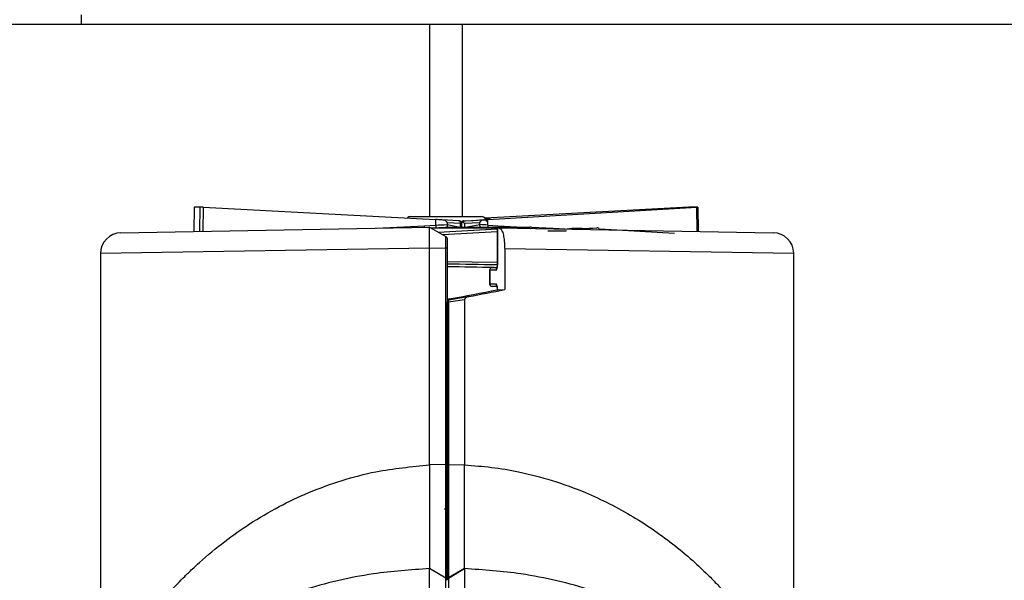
# Model space of a CAD drawing. Header units: millimetres. Extents: x 1141 to 9683, y 1625 to 6203.
# Tile 38 of 118: x 3899 to 3994, y 3996 to 4050. Entities that reach past the tile are written whole.
import ezdxf

# ---------------------------------------------------------------- set-up
doc = ezdxf.new("R2010")
doc.units = ezdxf.units.MM
doc.header["$LTSCALE"] = 25

msp = doc.modelspace()

# ---------------------------------------------------------------- linework, layer by layer
at = {"color": 7, "linetype": 'Continuous', "lineweight": 25}
for p, q in [((3905.311, 4050.258), (3905.311, 4049.31)), ((3905.311, 4049.31), (3545.311, 4049.31)), ((4151.89, 4049.31), (3905.311, 4049.31)), ((3938.724, 4049.311), (3938.724, 4030.9)), ((3941.899, 4030.9), (3941.899, 4049.311)), ((3916.14, 4031.814), (3916.102, 4029.481)), ((3916.154, 4031.815), (3916.116, 4029.481)), ((3916.682, 4029.491), (3916.72, 4031.815)), ((3917.01, 4031.804), (3916.972, 4029.496)), ((3917.01, 4031.804), (3939.308, 4030.617)), ((3963.612, 4031.804), (3944.055, 4030.763)), ((3944.305, 4030.617), (3964.35, 4031.804)), ((3964.388, 4029.487), (3964.35, 4031.804)), ((3964.52, 4029.484), (3964.482, 4031.814)), ((3936.911, 4030.9), (3937.24, 4030.9)), ((3937.24, 4030.9), (3943.711, 4030.9)), ((3941.467, 4030.496), (3939.951, 4030.587)), ((3940.413, 4030.313), (3940.413, 4030.14)), ((3941.69, 4030.236), (3940.413, 4030.313)), ((3941.584, 4030.489), (3941.467, 4030.496)), ((3941.69, 4029.89), (3941.69, 4030.236)), ((3941.815, 4030.236), (3941.69, 4030.236)), ((3941.815, 4029.89), (3941.815, 4030.236)), ((3943.543, 4030.313), (3942.083, 4030.236)), ((3942.083, 4030.236), (3942.083, 4029.89)), ((3942.19, 4030.499), (3943.888, 4030.588)), ((3943.543, 4030.14), (3943.543, 4030.313)), ((3909.124, 4029.359), (3938.736, 4029.876)), ((3933.624, 4029.787), (3938.212, 4030.031)), ((3938.212, 4030.031), (3939.311, 4030.089)), ((3938.736, 4029.876), (3940.282, 4028.979)), ((3939.327, 4029.834), (3938.853, 4029.808)), ((3945.223, 4029.778), (3938.905, 4029.778)), ((3939.311, 4030.089), (3939.312, 4030.085)), ((3939.554, 4029.401), (3945.223, 4029.717)), ((3945.223, 4029.457), (3939.962, 4029.165)), ((3940.413, 4030.14), (3940.413, 4030.14)), ((3940.413, 4030.14), (3941.652, 4029.89)), ((3940.501, 4029.89), (3940.507, 4029.89)), ((3940.507, 4029.89), (3948.333, 4029.89)), ((3942.128, 4029.89), (3943.543, 4030.14)), ((3943.543, 4030.14), (3943.543, 4030.14)), ((3943.633, 4029.89), (3943.631, 4029.89)), ((3944.303, 4030.089), (3944.303, 4030.085)), ((3944.303, 4030.089), (3945.291, 4030.031)), ((3945.223, 4029.821), (3945.223, 4026.276)), ((3945.223, 4029.821), (3945.232, 4029.821)), ((3945.232, 4029.821), (3945.232, 4026.276)), ((3945.232, 4029.821), (3945.414, 4029.818)), ((3945.291, 4030.031), (3947.678, 4029.89)), ((3945.414, 4029.818), (3971.694, 4029.359)), ((3946.654, 4029.796), (3948.333, 4029.89)), ((3948.339, 4029.887), (3948.333, 4029.89)), ((3948.333, 4029.89), (3948.333, 4029.89)), ((3948.493, 4029.89), (3948.333, 4029.89)), ((3949.049, 4029.754), (3948.34, 4029.889)), ((3948.493, 4029.89), (3948.413, 4029.875)), ((3948.493, 4029.89), (3950.582, 4029.778)), ((3950.077, 4029.553), (3951.813, 4029.553)), ((3950.582, 4029.778), (3951.741, 4029.716)), ((3950.582, 4029.778), (3950.582, 4029.728)), ((3951.668, 4029.709), (3952.373, 4029.778)), ((3952.373, 4029.778), (3953.336, 4029.778)), ((3953.197, 4029.682), (3954.785, 4029.831)), ((3953.31, 4029.773), (3954.785, 4029.831)), ((3953.373, 4029.776), (3953.338, 4029.778)), ((3962.22, 4029.27), (3955.016, 4029.682)), ((3938.736, 4027.877), (3907.159, 4027.359)), ((3938.736, 4027.877), (3940.281, 4027.903)), ((3938.736, 4007.084), (3938.736, 4027.877)), ((3940.281, 4007.123), (3940.281, 4027.903)), ((3940.409, 4027.903), (3940.409, 4007.123)), ((3945.933, 4027.814), (3945.933, 4023.903)), ((3973.659, 4027.359), (3945.933, 4027.814)), ((3907.159, 4027.359), (3907.159, 3985.18)), ((3940.409, 4026.609), (3945.223, 4026.52)), ((3973.659, 3985.18), (3973.659, 4027.359)), ((3945.18, 4026.265), (3940.409, 4026.354)), ((3944.484, 4025.757), (3944.484, 4024.454)), ((3944.484, 4025.757), (3944.493, 4025.757)), ((3945.1, 4025.768), (3944.493, 4025.757)), ((3944.493, 4025.757), (3944.493, 4024.454)), ((3944.734, 4026.011), (3945.2, 4026.019)), ((3945.21, 4026.264), (3945.18, 4026.265)), ((3945.223, 4026.276), (3945.232, 4026.276)), ((3944.484, 4024.454), (3944.493, 4024.454)), ((3944.493, 4024.454), (3945.1, 4024.443)), ((3945.201, 4024.191), (3944.734, 4024.2)), ((3945.223, 4023.934), (3945.223, 4023.89)), ((3945.223, 4023.934), (3945.232, 4023.934)), ((3945.232, 4023.934), (3945.232, 4023.89)), ((3945.232, 4023.89), (3945.933, 4023.903)), ((3940.409, 4007.123), (3940.409, 4022.683)), ((3940.537, 4022.683), (3940.537, 4007.123)), ((3940.616, 4023.004), (3940.616, 4022.932)), ((3940.616, 4023.004), (3940.616, 4023.004)), ((3942.082, 4022.933), (3942.082, 4007.085)), ((3940.281, 4007.123), (3938.736, 4007.085)), ((3940.537, 4007.123), (3942.082, 4007.085)), ((3940.157, 4002.845), (3940.409, 4003.037)), ((3938.736, 4001.183), (3938.736, 4000.175)), ((3942.082, 4000.175), (3942.082, 4001.184)), ((3938.736, 3999.415), (3938.736, 3998.693)), ((3942.082, 3998.693), (3942.082, 3999.415)), ((3938.736, 3978.973), (3938.736, 3997.143)), ((3940.282, 3996.245), (3938.736, 3997.143)), ((3938.736, 3997.143), (3940.282, 3996.25)), ((3940.282, 3996.245), (3940.282, 3996.25)), ((3940.536, 3996.245), (3942.082, 3997.143)), ((3942.082, 3997.143), (3940.536, 3996.25)), ((3940.536, 3996.25), (3940.536, 3996.245)), ((3942.082, 3997.143), (3942.082, 3978.973))]:
    msp.add_line(p, q, dxfattribs=at)
at = {"color": 7, "linetype": 'Continuous', "lineweight": 25, "flags": 128}
for points in [[(3941.584, 4030.489), (3941.607, 4030.48), (3941.629, 4030.463), (3941.648, 4030.439), (3941.664, 4030.407), (3941.677, 4030.37), (3941.686, 4030.328), (3941.69, 4030.283), (3941.69, 4030.236)], [(3940.537, 4022.683), (3940.509, 4022.683), (3940.484, 4022.683), (3940.462, 4022.683), (3940.443, 4022.683), (3940.428, 4022.683), (3940.418, 4022.683), (3940.411, 4022.683), (3940.409, 4022.683)], [(3940.537, 4022.683), (3940.533, 4022.728), (3940.534, 4022.771), (3940.539, 4022.812), (3940.548, 4022.849), (3940.56, 4022.88), (3940.576, 4022.905), (3940.595, 4022.922), (3940.616, 4022.932)], [(3942.082, 4022.933), (3941.645, 4022.862), (3941.209, 4022.792), (3940.537, 4022.683)], [(3940.616, 4022.932), (3941.445, 4023.066), (3942.273, 4023.201), (3942.486, 4023.235)]]:
    msp.add_lwpolyline(points, dxfattribs=at)
at = {"color": 7, "linetype": 'Continuous', "lineweight": 25}
for centre, radius, start, end in [((3936.911, 4030.4), 0.5, 90, 133.48104), ((3941.561, 4030.236), 0.254, 0, 80.74969), ((3943.711, 4030.4), 0.5, 0, 90), ((3909.159, 4027.359), 2, 91, 180.81189), ((3939.136, 4030.07), 0.925, 182.40186, 192.63783), ((3945.737, 4030.005), 0.446, 176.68286, 194.98442), ((3971.659, 4027.359), 2, 0.78667, 89), ((3944.738, 4025.757), 0.254, 91, 180), ((3944.743, 4025.761), 0.25, 91.98832, 181.03259), ((3945.357, 4025.769), 0.257, 132.81787, 180.30094), ((3945.17, 4026.323), 0.0589, 280.33776, 335.16959), ((3944.738, 4024.454), 0.254, 180, 269), ((3944.743, 4024.449), 0.25, 178.96741, 268.01168), ((3945.358, 4024.442), 0.257, 179.70302, 226.61119), ((3940.663, 4022.755), 0.254, 100.68678, 180), ((3940.663, 4022.755), 0.254, 100.61852, 179.9773), ((3940.663, 4022.683), 0.254, 100.61852, 179.9773)]:
    msp.add_arc(centre, radius, start, end, dxfattribs=at)
for centre, major_axis, ratio, start_param, end_param in [((3916.394, 4031.802), (0.254, -0.012), 0.018506, 2.811416, 3.142197), ((3940.726, 4030.454), (25.983, -1.274), 0.018506, 2.749905, 2.811416), ((3916.954, 4031.802), (0.254, -0.012), 0.018506, 1.34949, 2.749905), ((3963.668, 4031.802), (0.254, 0.012), 0.018506, 0.391688, 1.792102), ((3939.897, 4030.454), (25.983, 1.274), 0.018506, 0.330177, 0.391688), ((3964.228, 4031.802), (0.254, 0.012), 0.018506, 5.212948, 6.613362), ((3940.311, 5906.948), (-1.101, 2058.534), 0.002369, 2.717684, 2.718308), ((3940.311, 4030.477), (5, -0.245), 0.018495, 1.645662, 1.773629), ((3942.051, 4030.236), (0.209, -0.209), 0.690918, 3.367242, 3.746197), ((3942.036, 4030.236), (0.209, 0.209), 0.690918, 1.498905, 2.091177), ((3942.036, 4030.236), (-0.007, 0.254), 0.638573, 0.13006, 0.877542), ((3942.036, 4030.236), (0.253, -0.24), 0.093674, 1.472392, 2.192159), ((3940.299, 4030.477), (4.254, 0.209), 0.018495, 5.172193, 6.741229), ((3940.311, 4030.477), (5, 0.245), 0.018495, 5.508616, 5.636582), ((3940.311, 5906.948), (-2.402, 2058.534), 0.00213, 3.564874, 3.565498), ((3940.311, 4030.232), (5, 0.258), 0.01943, 4.510112, 4.731794), ((3940.324, 4029.978), (5.254, 0.258), 0.018495, 4.520693, 4.746333), ((3940.311, 4030.232), (5, -0.258), 0.01943, 0.647347, 0.86903), ((3941.572, 4030.915), (6.851, -1.284), 0.036369, 0.006816, 0.018116), ((3951.669, 4029.619), (1.67, 0.159), 0.005089, 6.098754, 6.336622), ((3940.315, 4026.177), (27.504, -0.449), 0.006173, 1.393082, 1.567532), ((3940.311, 4025.923), (27.25, -0.449), 0.006231, 1.400287, 1.56663), ((3940.362, 4024.354), (30.528, 5.761), 0.044215, 4.712365, 4.864091), ((3940.409, 4024.364), (33.249, 6.275), 0.044215, 4.766564, 4.870957), ((3945.477, 4023.94), (0.254, 0.048), 0.044215, 3.310936, 3.395048)]:
    msp.add_ellipse(centre, major_axis=major_axis, ratio=ratio, start_param=start_param, end_param=end_param, dxfattribs=at)
for points, knots in [([(3940.413, 4030.313), (3940.411, 4030.329), (3940.407, 4030.365), (3940.369, 4030.424), (3940.282, 4030.499), (3940.132, 4030.565), (3940.007, 4030.58), (3939.942, 4030.588)], [0, 0, 0, 0, 0.0800692, 0.1828705, 0.351772, 0.6660413, 1, 1, 1, 1]), ([(3941.602, 4030.487), (3941.598, 4030.487), (3941.593, 4030.488), (3941.586, 4030.489), (3941.584, 4030.489)], [0, 0, 0, 0, 0.689264, 1, 1, 1, 1]), ([(3942.008, 4030.488), (3941.993, 4030.485), (3941.935, 4030.476), (3941.868, 4030.449), (3941.824, 4030.415), (3941.815, 4030.408)], [0, 0, 0, 0, 0.223179, 0.83309, 1, 1, 1, 1]), ([(3942.008, 4030.488), (3942.067, 4030.491), (3942.128, 4030.495), (3942.188, 4030.499), (3942.19, 4030.499)], [0, 0, 0, 0, 0.967944, 1, 1, 1, 1]), ([(3943.888, 4030.588), (3943.827, 4030.576), (3943.738, 4030.559), (3943.631, 4030.486), (3943.577, 4030.426), (3943.548, 4030.366), (3943.545, 4030.33), (3943.543, 4030.313)], [0, 0, 0, 0, 0.439781, 0.645291, 0.81884, 0.911255, 1, 1, 1, 1]), ([(3938.736, 4027.877), (3938.736, 4028.139), (3938.736, 4028.662), (3938.736, 4029.317), (3938.736, 4029.684), (3938.736, 4029.85), (3938.736, 4029.867), (3938.736, 4029.876)], [0, 0, 0, 0, 0.249813, 0.49908, 0.736084, 0.864807, 1, 1, 1, 1]), ([(3939.312, 4030.085), (3939.313, 4030.057), (3939.316, 4030.001), (3939.32, 4029.926), (3939.324, 4029.869), (3939.326, 4029.84), (3939.327, 4029.834), (3939.327, 4029.834), (3939.327, 4029.834)], [0, 0, 0, 0, 0.212757, 0.425433, 0.640384, 0.859919, 0.987243, 1, 1, 1, 1]), ([(3940.413, 4030.14), (3940.414, 4030.112), (3940.415, 4030.057), (3940.427, 4029.983), (3940.446, 4029.927), (3940.469, 4029.896), (3940.491, 4029.892), (3940.501, 4029.89)], [0, 0, 0, 0, 0.211518, 0.423096, 0.633929, 0.848595, 1, 1, 1, 1]), ([(3943.633, 4029.89), (3943.626, 4029.893), (3943.612, 4029.9), (3943.582, 4029.941), (3943.559, 4030.004), (3943.545, 4030.075), (3943.543, 4030.121), (3943.543, 4030.14)], [0, 0, 0, 0, 0.2129767, 0.4252462, 0.6443594, 0.8577278, 1, 1, 1, 1]), ([(3944.303, 4030.085), (3944.304, 4030.057), (3944.306, 4030.001), (3944.328, 4029.932), (3944.352, 4029.902), (3944.362, 4029.89)], [0, 0, 0, 0, 0.368254, 0.736367, 1, 1, 1, 1]), ([(3945.414, 4029.818), (3945.473, 4029.795), (3945.591, 4029.748), (3945.747, 4029.397), (3945.864, 4028.883), (3945.925, 4028.322), (3945.931, 4027.956), (3945.933, 4027.814)], [0, 0, 0, 0, 0.216543, 0.433097, 0.649291, 0.864562, 1, 1, 1, 1]), ([(3951.813, 4029.553), (3951.813, 4029.553), (3951.824, 4029.553), (3951.847, 4029.543), (3951.866, 4029.508), (3951.875, 4029.491)], [0, 0, 0, 0, 0.000317, 0.49691, 1, 1, 1, 1]), ([(3955.036, 4029.65), (3955.019, 4029.68), (3954.976, 4029.755), (3954.886, 4029.819), (3954.817, 4029.827), (3954.785, 4029.831)], [0, 0, 0, 0, 0.262283, 0.655599, 1, 1, 1, 1]), ([(3940.281, 4027.903), (3940.281, 4027.903), (3940.281, 4028.023), (3940.28, 4028.266), (3940.28, 4028.588), (3940.281, 4028.833), (3940.281, 4028.957), (3940.282, 4028.979), (3940.282, 4028.979), (3940.282, 4028.979)], [0, 0, 0, 0, 0.000036, 0.214594, 0.429374, 0.644016, 0.858587, 0.999964, 1, 1, 1, 1]), ([(3940.409, 4028.759), (3940.409, 4028.755), (3940.409, 4028.744), (3940.409, 4028.642), (3940.409, 4028.448), (3940.409, 4028.192), (3940.409, 4027.999), (3940.409, 4027.903)], [0, 0, 0, 0, 0.141554, 0.356073, 0.570636, 0.785334, 1, 1, 1, 1]), ([(3945.1, 4025.768), (3945.11, 4025.77), (3945.134, 4025.777), (3945.171, 4025.838), (3945.205, 4025.953), (3945.227, 4026.105), (3945.23, 4026.219), (3945.232, 4026.276)], [0, 0, 0, 0, 0.14172, 0.357326, 0.57195, 0.785963, 1, 1, 1, 1]), ([(3945.222, 4026.276), (3945.222, 4026.255), (3945.223, 4026.185), (3945.213, 4026.081), (3945.197, 4025.993), (3945.182, 4025.946), (3945.18, 4025.941), (3945.179, 4025.939)], [0, 0, 0, 0, 0.134849, 0.435893, 0.676705, 0.858934, 1, 1, 1, 1]), ([(3945.232, 4023.934), (3945.231, 4023.97), (3945.23, 4024.063), (3945.214, 4024.206), (3945.184, 4024.336), (3945.145, 4024.425), (3945.115, 4024.437), (3945.1, 4024.443)], [0, 0, 0, 0, 0.1355982, 0.3509262, 0.5671051, 0.7835563, 1, 1, 1, 1]), ([(3945.179, 4024.271), (3945.179, 4024.27), (3945.18, 4024.27), (3945.188, 4024.247), (3945.201, 4024.196), (3945.215, 4024.108), (3945.223, 4024.014), (3945.222, 4023.953), (3945.222, 4023.934)], [0, 0, 0, 0, 0.078659, 0.213646, 0.394682, 0.615856, 0.884174, 1, 1, 1, 1]), ([(3942.486, 4023.235), (3942.403, 4023.213), (3942.288, 4023.181), (3942.164, 4023.093), (3942.109, 4023.03), (3942.084, 4022.972), (3942.083, 4022.943), (3942.082, 4022.933)], [0, 0, 0, 0, 0.478967, 0.65807, 0.838367, 0.944824, 1, 1, 1, 1]), ([(3907.16, 3985.234), (3907.16, 3985.233), (3907.103, 3985.123), (3907.249, 3985.413), (3907.463, 3985.817), (3907.644, 3986.154), (3907.865, 3986.557), (3908.132, 3987.038), (3908.452, 3987.595), (3908.835, 3988.236), (3909.287, 3988.963), (3909.87, 3989.858), (3910.668, 3991.03), (3911.848, 3992.616), (3913.079, 3994.102), (3914.072, 3995.192), (3914.666, 3995.822), (3915.247, 3996.411), (3915.94, 3997.084), (3917.17, 3998.221), (3918.945, 3999.699), (3921.492, 4001.504), (3924.186, 4003.088), (3927.155, 4004.501), (3930.269, 4005.63), (3934.118, 4006.653), (3936.998, 4006.922), (3938.736, 4007.084)], [0, 0, 0, 0, 0.000419, 0.060857, 0.081958, 0.103641, 0.125972, 0.148714, 0.173031, 0.19896, 0.226531, 0.25577, 0.295925, 0.346883, 0.413961, 0.440734, 0.453386, 0.47542, 0.4988, 0.520033, 0.589296, 0.65104, 0.717605, 0.779708, 0.844334, 0.906108, 1, 1, 1, 1]), ([(3938.736, 4007.085), (3938.736, 4005.786), (3938.736, 4004.324), (3938.736, 4002.914), (3938.736, 4002.756)], [0, 0, 0, 0, 0.887935, 1, 1, 1, 1]), ([(3940.282, 3996.25), (3940.282, 3996.25), (3940.282, 3996.29), (3940.282, 3996.394), (3940.281, 3996.675), (3940.281, 3997.333), (3940.28, 3998.514), (3940.28, 4000.528), (3940.28, 4002.85), (3940.281, 4005.124), (3940.281, 4006.454), (3940.281, 4007.123), (3940.281, 4007.123)], [0, 0, 0, 0, 0.000004, 0.073569, 0.191185, 0.311087, 0.451974, 0.592582, 0.763172, 0.880776, 0.999996, 1, 1, 1, 1]), ([(3940.409, 3996.207), (3940.409, 3996.227), (3940.409, 3996.323), (3940.409, 3996.732), (3940.409, 3997.751), (3940.409, 3999.617), (3940.409, 4001.728), (3940.409, 4003.858), (3940.409, 4005.625), (3940.409, 4006.714), (3940.409, 4007.123)], [0, 0, 0, 0, 0.03542, 0.163663, 0.35127, 0.506869, 0.662157, 0.79178, 0.921797, 1, 1, 1, 1]), ([(3940.409, 4007.123), (3940.409, 4006.45), (3940.409, 4005.106), (3940.409, 4002.793), (3940.409, 4000.416), (3940.409, 3998.345), (3940.409, 3997.14), (3940.409, 3996.483), (3940.409, 3996.294), (3940.409, 3996.207)], [0, 0, 0, 0, 0.128901, 0.257455, 0.445277, 0.601231, 0.756867, 0.886441, 1, 1, 1, 1]), ([(3940.537, 4007.123), (3940.537, 4007.123), (3940.537, 4006.716), (3940.537, 4005.64), (3940.537, 4003.896), (3940.538, 4001.809), (3940.538, 3999.749), (3940.538, 3997.936), (3940.537, 3996.93), (3940.536, 3996.455), (3940.536, 3996.314), (3940.536, 3996.25), (3940.536, 3996.25)], [0, 0, 0, 0, 0.000004, 0.072591, 0.191879, 0.3108, 0.451714, 0.592353, 0.763181, 0.881424, 0.999996, 1, 1, 1, 1]), ([(3942.082, 4002.756), (3942.082, 4002.914), (3942.082, 4004.324), (3942.082, 4005.787), (3942.082, 4007.085)], [0, 0, 0, 0, 0.112129, 1, 1, 1, 1]), ([(3942.082, 4007.085), (3942.948, 4007.023), (3944.693, 4006.897), (3947.52, 4006.414), (3950.561, 4005.632), (3953.468, 4004.569), (3956.046, 4003.374), (3958.266, 4002.147), (3960.355, 4000.795), (3962.342, 3999.315), (3964.068, 3997.852), (3965.448, 3996.543), (3966.761, 3995.194), (3968.038, 3993.756), (3969.239, 3992.255), (3970.217, 3990.927), (3971.084, 3989.662), (3971.867, 3988.434), (3972.501, 3987.366), (3972.961, 3986.547), (3973.281, 3985.959), (3973.578, 3985.39), (3973.626, 3985.297), (3973.658, 3985.234)], [0, 0, 0, 0, 0.046753, 0.094174, 0.155951, 0.220444, 0.270122, 0.322441, 0.373333, 0.424589, 0.481014, 0.52318, 0.554746, 0.613264, 0.663062, 0.701766, 0.745655, 0.793531, 0.836636, 0.875117, 0.907844, 0.938668, 1, 1, 1, 1]), ([(3938.736, 4002.756), (3938.736, 4002.293), (3938.736, 4001.755), (3938.736, 4001.253), (3938.736, 4001.183)], [0, 0, 0, 0, 0.8613207, 1, 1, 1, 1]), ([(3942.082, 4001.184), (3942.082, 4001.253), (3942.082, 4001.756), (3942.082, 4002.293), (3942.082, 4002.756)], [0, 0, 0, 0, 0.138246, 1, 1, 1, 1]), ([(3938.736, 4000.175), (3938.736, 4000.04), (3938.736, 3999.771), (3938.736, 3999.533), (3938.736, 3999.415)], [0, 0, 0, 0, 0.50164, 1, 1, 1, 1]), ([(3942.082, 3999.415), (3942.082, 3999.533), (3942.082, 3999.771), (3942.082, 4000.04), (3942.082, 4000.175)], [0, 0, 0, 0, 0.498588, 1, 1, 1, 1]), ([(3938.736, 3998.693), (3938.736, 3998.652), (3938.736, 3998.359), (3938.736, 3998.146), (3938.736, 3997.962)], [0, 0, 0, 0, 0.138431, 1, 1, 1, 1]), ([(3942.082, 3997.962), (3942.082, 3998.146), (3942.082, 3998.359), (3942.082, 3998.653), (3942.082, 3998.693)], [0, 0, 0, 0, 0.861184, 1, 1, 1, 1]), ([(3938.736, 3997.962), (3938.736, 3997.907), (3938.736, 3997.424), (3938.736, 3997.275), (3938.736, 3997.143)], [0, 0, 0, 0, 0.113038, 1, 1, 1, 1]), ([(3942.082, 3997.143), (3942.082, 3997.275), (3942.082, 3997.424), (3942.082, 3997.907), (3942.082, 3997.962)], [0, 0, 0, 0, 0.887055, 1, 1, 1, 1]), ([(3938.736, 3997.143), (3936.915, 3997.018), (3933.876, 3996.809), (3929.824, 3996.005), (3926.525, 3995.107), (3923.418, 3993.996), (3920.555, 3992.728), (3917.912, 3991.315), (3915.673, 3989.904), (3913.78, 3988.538), (3912.182, 3987.247), (3910.743, 3985.952), (3909.474, 3984.688), (3908.223, 3983.322), (3907.112, 3981.972), (3906.242, 3980.804), (3905.777, 3980.137), (3905.588, 3979.857), (3905.641, 3979.934), (3905.641, 3979.935)], [0, 0, 0, 0, 0.0886497, 0.1479033, 0.2089845, 0.268987, 0.3308854, 0.3928707, 0.4562088, 0.5078264, 0.5594137, 0.6124718, 0.6658826, 0.7180788, 0.7938202, 0.8651112, 0.9331118, 0.9991571, 1, 1, 1, 1]), ([(3940.282, 3978.12), (3940.282, 3979.831), (3940.282, 3982.286), (3940.282, 3985.715), (3940.282, 3988.058), (3940.282, 3990.646), (3940.282, 3992.45), (3940.282, 3994.367), (3940.282, 3995.472), (3940.282, 3996.121), (3940.282, 3996.245), (3940.282, 3996.245)], [0, 0, 0, 0, 0.1944943, 0.2792783, 0.448866, 0.5336499, 0.7032376, 0.7880216, 0.9576092, 0.9999993, 1, 1, 1, 1]), ([(3940.536, 3996.245), (3940.536, 3996.245), (3940.536, 3996.121), (3940.536, 3995.473), (3940.536, 3994.367), (3940.536, 3992.45), (3940.536, 3990.646), (3940.536, 3988.058), (3940.536, 3985.715), (3940.536, 3982.287), (3940.536, 3979.831), (3940.536, 3978.12)], [0, 0, 0, 0, 0.000001, 0.042389, 0.211972, 0.296753, 0.466335, 0.551116, 0.720699, 0.80548, 1, 1, 1, 1]), ([(3960.32, 3992.657), (3960.272, 3992.681), (3959.32, 3993.146), (3957.384, 3994.001), (3954.296, 3995.106), (3951.002, 3996.003), (3946.947, 3996.808), (3943.905, 3997.018), (3942.082, 3997.143)], [0, 0, 0, 0, 0.009827, 0.192983, 0.372237, 0.555667, 0.733626, 1, 1, 1, 1])]:
    msp.add_open_spline(points, degree=3, knots=knots, dxfattribs=at)
for points in [[(3940.282, 4028.979), (3940.301, 4028.966), (3940.337, 4028.941), (3940.377, 4028.887), (3940.404, 4028.825), (3940.407, 4028.781), (3940.409, 4028.759)], [(3940.281, 4027.903), (3940.3, 4027.903), (3940.337, 4027.903), (3940.377, 4027.903), (3940.404, 4027.903), (3940.407, 4027.903), (3940.409, 4027.903)], [(3940.281, 4007.123), (3940.3, 4007.123), (3940.337, 4007.123), (3940.377, 4007.123), (3940.404, 4007.123), (3940.407, 4007.123), (3940.409, 4007.123)], [(3940.409, 4007.123), (3940.411, 4007.123), (3940.414, 4007.123), (3940.441, 4007.123), (3940.481, 4007.123), (3940.518, 4007.123), (3940.537, 4007.123)], [(3940.282, 3996.25), (3940.3, 3996.238), (3940.337, 3996.213), (3940.377, 3996.159), (3940.404, 3996.098), (3940.407, 3996.054), (3940.409, 3996.032)], [(3940.282, 3996.245), (3940.3, 3996.232), (3940.337, 3996.207), (3940.377, 3996.154), (3940.404, 3996.092), (3940.407, 3996.048), (3940.409, 3996.026)], [(3940.409, 3996.032), (3940.411, 3996.054), (3940.414, 3996.098), (3940.441, 3996.159), (3940.481, 3996.213), (3940.518, 3996.238), (3940.536, 3996.25)], [(3940.409, 3996.026), (3940.411, 3996.048), (3940.414, 3996.092), (3940.441, 3996.154), (3940.481, 3996.207), (3940.517, 3996.232), (3940.536, 3996.245)]]:
    msp.add_open_spline(points, degree=3, dxfattribs=at)

doc.saveas('drawing.dxf')
